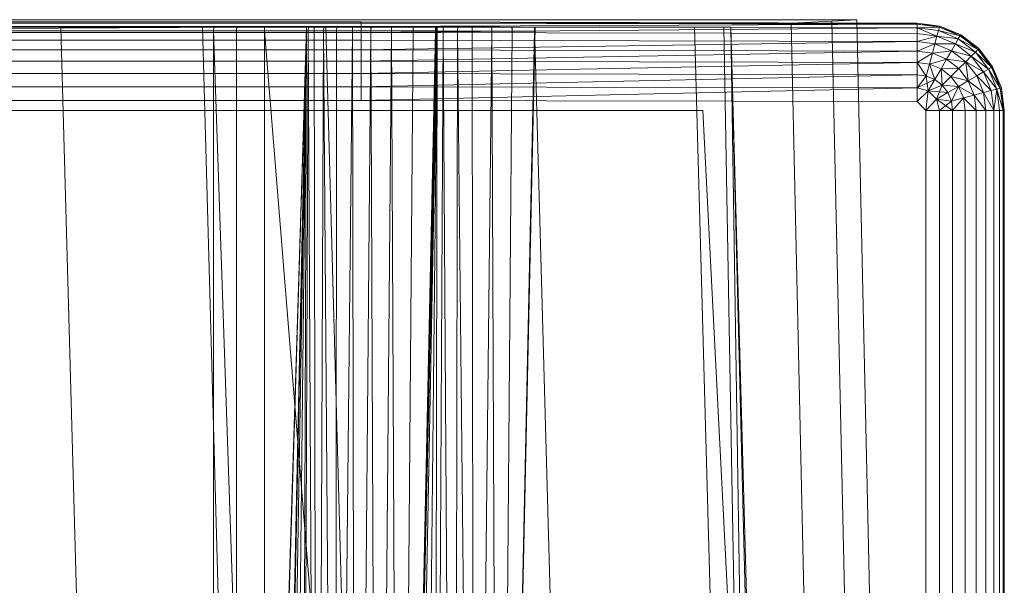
# Model space of a CAD drawing. Header units: metres. Extents: x 391.1 to 430.4, y 12.7 to 28.4.
# Tile 96 of 168: x 404.8153 to 404.9807, y 27.9658 to 28.0608. Entities that reach past the tile are written whole.
import ezdxf

# ---------------------------------------------------------------- set-up
doc = ezdxf.new("R2010")
doc.units = ezdxf.units.M
doc.layers.add('A-DETL-____-MBND', color=7, linetype='Continuous', lineweight=18)

# ---------------------------------------------------------------- blocks, each defined once
blk = doc.blocks.new('Family - Inodor PB-155417-02_PCI_P0')
at = {"layer": 'A-DETL-____-MBND', "color": 253, "true_color": 0xaaaaaa}
for p, q in [((0.01465, 0.72691), (0.38826, 0.72691)), ((0.01465, 0.72691), (0.38826, 0.72691)), ((0.03874, 0.72747), (0.36709, 0.72747)), ((0.36709, 0.72747), (0.03874, 0.72747)), ((0.36709, 0.72691), (0.03874, 0.72691)), ((0.03874, 0.72691), (0.36709, 0.72691)), ((0.10805, 0.72711), (0.29485, 0.72711)), ((0.10805, 0.72711), (0.29485, 0.72711)), ((0.10805, 0.72691), (0.29485, 0.72691)), ((0.10805, 0.72691), (0.29485, 0.72691)), ((0.10805, 0.72691), (0.29485, 0.72691)), ((0.10805, 0.72631), (0.29485, 0.72631)), ((0.10805, 0.72631), (0.29485, 0.72631)), ((0.10805, 0.72631), (0.29485, 0.72631)), ((0.29485, 0.72631), (0.10805, 0.72534)), ((0.10805, 0.72534), (0.29485, 0.72631)), ((0.29485, 0.72711), (0.29485, 0.72691)), ((0.29485, 0.72711), (0.38826, 0.72691)), ((0.29485, 0.72711), (0.29485, 0.72691)), ((0.29485, 0.72711), (0.38826, 0.72691)), ((0.29485, 0.72711), (0.29485, 0.72691)), ((0.29485, 0.72691), (0.29485, 0.72631)), ((0.29485, 0.72691), (0.38826, 0.72671)), ((0.29485, 0.72691), (0.29485, 0.72631)), ((0.38826, 0.72691), (0.29485, 0.72691)), ((0.29485, 0.72691), (0.38826, 0.72671)), ((0.29485, 0.72691), (0.29485, 0.72631)), ((0.29485, 0.72691), (0.38826, 0.72691)), ((0.29485, 0.72691), (0.38826, 0.72671)), ((0.38826, 0.72671), (0.29485, 0.72631)), ((0.29485, 0.72631), (0.38826, 0.72671)), ((0.29485, 0.72631), (0.29485, 0.72534)), ((0.29485, 0.72631), (0.38826, 0.72611)), ((0.29485, 0.72631), (0.29485, 0.72534)), ((0.29485, 0.72631), (0.38826, 0.72611)), ((0.29485, 0.72631), (0.29485, 0.72534)), ((0.29485, 0.72631), (0.38826, 0.72611)), ((0.36709, 0.72747), (0.37392, 0.72747)), ((0.37392, 0.72747), (0.36709, 0.72747)), ((0.37392, 0.72725), (0.36709, 0.72691)), ((0.36709, 0.72691), (0.37392, 0.72725)), ((0.3742, 0.40749), (0.36709, 0.72691)), ((0.3742, 0.40749), (0.36709, 0.72691)), ((0.37392, 0.72747), (0.37814, 0.72747)), ((0.37814, 0.72747), (0.37392, 0.72747)), ((0.37814, 0.72747), (0.37392, 0.72725)), ((0.37392, 0.72725), (0.37814, 0.72747)), ((0.38104, 0.40776), (0.37392, 0.72725)), ((0.38104, 0.40776), (0.37392, 0.72725)), ((0.38526, 0.40793), (0.37814, 0.72747)), ((0.38526, 0.40793), (0.37814, 0.72747)), ((0.38826, 0.72691), (0.39205, 0.72641)), ((0.38826, 0.72691), (0.39205, 0.72641)), ((0.38826, 0.72691), (0.38826, 0.72671)), ((0.38826, 0.72691), (0.39205, 0.72641)), ((0.38826, 0.72691), (0.38826, 0.72671)), ((0.38826, 0.72691), (0.39205, 0.72641)), ((0.38826, 0.72691), (0.38826, 0.72671)), ((0.38826, 0.72671), (0.38826, 0.72611)), ((0.38826, 0.72671), (0.392, 0.72621)), ((0.38826, 0.72671), (0.38826, 0.72611)), ((0.39205, 0.72641), (0.38826, 0.72671)), ((0.38826, 0.72671), (0.392, 0.72621)), ((0.38826, 0.72671), (0.38826, 0.72611)), ((0.38826, 0.72671), (0.39205, 0.72641)), ((0.38826, 0.72671), (0.392, 0.72621)), ((0.39205, 0.72641), (0.392, 0.72621)), ((0.39205, 0.72641), (0.392, 0.72621)), ((0.392, 0.72621), (0.39205, 0.72641)), ((0.39205, 0.72641), (0.39558, 0.72494)), ((0.39205, 0.72641), (0.39558, 0.72494)), ((0.39205, 0.72641), (0.39558, 0.72494)), ((0.39205, 0.72641), (0.39558, 0.72494)), ((0.10805, 0.72534), (0.29485, 0.72534)), ((0.10805, 0.72534), (0.29485, 0.72534)), ((0.10805, 0.72534), (0.29485, 0.72534)), ((0.12028, 0.7262), (0.28568, 0.7262)), ((0.1359, 0.7262), (0.27007, 0.7262)), ((0.26951, 0.7262), (0.13591, 0.7262)), ((0.13594, 0.72561), (0.27003, 0.72561)), ((0.13594, 0.72561), (0.27003, 0.72561)), ((0.27003, 0.72561), (0.13594, 0.72561)), ((0.13594, 0.72561), (0.27003, 0.72561)), ((0.21897, 0.7262), (0.24439, 0.7262)), ((0.24439, 0.7262), (0.25847, 0.21652)), ((0.24439, 0.7262), (0.26816, 0.7262)), ((0.26816, 0.7262), (0.28224, 0.21652)), ((0.26816, 0.7262), (0.28891, 0.7262)), ((0.28568, 0.7262), (0.26951, 0.2042)), ((0.26951, 0.7262), (0.27006, 0.7262)), ((0.26951, 0.2042), (0.28565, 0.7256)), ((0.26951, 0.2042), (0.28565, 0.7256)), ((0.27007, 0.7262), (0.27003, 0.72561)), ((0.27007, 0.7262), (0.27003, 0.72561)), ((0.27003, 0.72561), (0.27006, 0.7262)), ((0.27006, 0.7262), (0.27003, 0.72561)), ((0.27003, 0.72561), (0.27003, 0.44571)), ((0.27003, 0.72561), (0.27965, 0.44571)), ((0.27003, 0.72561), (0.27003, 0.44571)), ((0.28565, 0.7256), (0.27003, 0.72561)), ((0.27003, 0.72561), (0.28565, 0.7256)), ((0.27003, 0.72561), (0.27965, 0.44571)), ((0.27003, 0.72561), (0.27003, 0.44571)), ((0.27003, 0.72561), (0.27392, 0.72561)), ((0.27003, 0.72561), (0.27003, 0.44571)), ((0.27392, 0.72561), (0.27003, 0.72561)), ((0.27003, 0.21593), (0.28565, 0.7256)), ((0.27003, 0.21593), (0.28565, 0.7256)), ((0.27394, 0.7262), (0.27006, 0.7262)), ((0.28563, 0.7262), (0.27007, 0.7262)), ((0.27394, 0.7262), (0.27392, 0.72561)), ((0.27394, 0.7262), (0.27392, 0.72561)), ((0.27392, 0.72561), (0.27392, 0.44571)), ((0.27392, 0.72561), (0.27859, 0.72561)), ((0.27392, 0.72561), (0.27392, 0.44571)), ((0.27859, 0.72561), (0.27392, 0.72561)), ((0.27859, 0.7262), (0.27394, 0.7262)), ((0.27859, 0.7262), (0.27859, 0.72561)), ((0.27861, 0.7262), (0.27859, 0.72561)), ((0.27861, 0.7262), (0.27859, 0.7262)), ((0.27859, 0.72561), (0.27859, 0.7262)), ((0.27862, 0.7262), (0.27859, 0.72561)), ((0.27859, 0.72561), (0.27861, 0.7262)), ((0.27862, 0.7262), (0.27859, 0.72561)), ((0.27859, 0.72561), (0.27859, 0.44571)), ((0.27859, 0.72561), (0.30126, 0.44572)), ((0.27859, 0.72561), (0.27859, 0.44571)), ((0.3076, 0.72555), (0.27859, 0.72561)), ((0.27859, 0.72561), (0.3076, 0.72555)), ((0.27859, 0.72561), (0.30126, 0.44572)), ((0.27862, 0.7262), (0.27861, 0.7262)), ((0.30752, 0.7262), (0.27862, 0.7262)), ((0.28565, 0.7256), (0.27965, 0.44571)), ((0.27965, 0.44571), (0.28565, 0.7256)), ((0.28565, 0.7256), (0.27965, 0.44571)), ((0.27965, 0.44571), (0.28565, 0.7256)), ((0.28565, 0.7256), (0.27996, 0.44571)), ((0.27996, 0.44571), (0.28565, 0.7256)), ((0.28565, 0.7256), (0.28094, 0.44571)), ((0.28094, 0.44571), (0.28565, 0.7256)), ((0.28565, 0.7256), (0.28254, 0.44571)), ((0.28254, 0.44571), (0.28565, 0.7256)), ((0.28565, 0.7256), (0.28471, 0.44571)), ((0.28471, 0.44571), (0.28565, 0.7256)), ((0.28471, 0.44571), (0.28596, 0.7256)), ((0.28471, 0.44571), (0.28596, 0.7256)), ((0.28563, 0.7262), (0.28565, 0.7256)), ((0.28568, 0.7262), (0.28563, 0.7262)), ((0.28565, 0.7256), (0.28563, 0.7262)), ((0.28568, 0.7262), (0.28565, 0.7256)), ((0.28568, 0.7262), (0.28565, 0.7256)), ((0.28568, 0.7262), (0.28565, 0.7256)), ((0.28568, 0.7262), (0.28565, 0.7256)), ((0.28565, 0.7256), (0.28596, 0.7256)), ((0.28596, 0.7256), (0.28565, 0.7256)), ((0.28599, 0.7262), (0.28568, 0.7262)), ((0.28599, 0.7262), (0.28596, 0.7256)), ((0.28599, 0.7262), (0.28596, 0.7256)), ((0.28596, 0.7256), (0.28739, 0.44571)), ((0.28596, 0.7256), (0.28694, 0.7256)), ((0.28596, 0.7256), (0.28739, 0.44571)), ((0.28694, 0.7256), (0.28596, 0.7256)), ((0.28697, 0.7262), (0.28599, 0.7262)), ((0.28697, 0.7262), (0.28694, 0.7256)), ((0.28697, 0.7262), (0.28694, 0.7256)), ((0.28694, 0.7256), (0.28739, 0.44571)), ((0.28694, 0.7256), (0.28854, 0.7256)), ((0.28694, 0.7256), (0.28739, 0.44571)), ((0.28854, 0.7256), (0.28694, 0.7256)), ((0.28856, 0.7262), (0.28697, 0.7262)), ((0.28854, 0.7256), (0.28739, 0.44571)), ((0.28739, 0.44571), (0.28854, 0.7256)), ((0.28856, 0.7262), (0.28854, 0.7256)), ((0.28856, 0.7262), (0.28854, 0.7256)), ((0.28854, 0.7256), (0.29049, 0.44571)), ((0.28854, 0.7256), (0.29071, 0.7256)), ((0.28854, 0.7256), (0.29049, 0.44571)), ((0.29071, 0.7256), (0.28854, 0.7256)), ((0.29073, 0.7262), (0.28856, 0.7262)), ((0.28891, 0.7262), (0.30299, 0.21652)), ((0.28891, 0.7262), (0.32395, 0.7262)), ((0.29071, 0.7256), (0.29049, 0.44571)), ((0.29049, 0.44571), (0.29071, 0.7256)), ((0.29049, 0.44571), (0.29339, 0.7256)), ((0.29049, 0.44571), (0.29339, 0.7256)), ((0.29073, 0.7262), (0.29071, 0.7256)), ((0.29073, 0.7262), (0.29071, 0.7256)), ((0.29071, 0.7256), (0.29339, 0.7256)), ((0.29339, 0.7256), (0.29071, 0.7256)), ((0.2934, 0.7262), (0.29073, 0.7262)), ((0.2934, 0.7262), (0.29339, 0.7256)), ((0.2934, 0.7262), (0.29339, 0.7256)), ((0.29339, 0.7256), (0.2934, 0.7262)), ((0.2934, 0.7262), (0.29339, 0.7256)), ((0.29339, 0.7256), (0.29392, 0.44571)), ((0.29339, 0.7256), (0.29649, 0.7256)), ((0.29339, 0.7256), (0.29392, 0.44571)), ((0.29649, 0.7256), (0.29339, 0.7256)), ((0.29649, 0.7262), (0.2934, 0.7262)), ((0.29649, 0.7256), (0.29392, 0.44571)), ((0.29392, 0.44571), (0.29649, 0.7256)), ((0.38826, 0.72611), (0.29485, 0.72534)), ((0.29485, 0.72534), (0.38826, 0.72611)), ((0.29485, 0.72534), (0.29485, 0.72402)), ((0.29485, 0.72534), (0.38826, 0.72514)), ((0.29485, 0.72534), (0.29485, 0.72402)), ((0.29485, 0.72534), (0.38826, 0.72514)), ((0.29485, 0.72534), (0.29485, 0.72402)), ((0.29485, 0.72534), (0.38826, 0.72514)), ((0.29649, 0.7262), (0.29649, 0.7256)), ((0.29649, 0.7262), (0.29649, 0.7256)), ((0.29649, 0.7262), (0.29649, 0.7262)), ((0.29649, 0.7256), (0.29649, 0.7262)), ((0.2965, 0.7262), (0.29649, 0.7256)), ((0.2965, 0.7262), (0.29649, 0.7262)), ((0.29649, 0.7256), (0.29649, 0.7262)), ((0.2965, 0.7262), (0.29649, 0.7256)), ((0.29649, 0.7256), (0.29758, 0.44571)), ((0.29992, 0.7256), (0.29649, 0.7256)), ((0.29649, 0.7256), (0.29992, 0.7256)), ((0.29649, 0.7256), (0.29758, 0.44571)), ((0.29992, 0.7262), (0.2965, 0.7262)), ((0.29992, 0.7256), (0.29758, 0.44571)), ((0.29758, 0.44571), (0.29992, 0.7256)), ((0.29992, 0.7262), (0.29992, 0.7256)), ((0.29992, 0.7262), (0.29992, 0.7256)), ((0.29992, 0.7262), (0.29992, 0.7262)), ((0.29992, 0.7256), (0.29992, 0.7262)), ((0.29993, 0.7262), (0.29992, 0.7256)), ((0.29993, 0.7262), (0.29992, 0.7262)), ((0.29992, 0.7256), (0.29992, 0.7262)), ((0.29993, 0.7262), (0.29992, 0.7256)), ((0.29992, 0.7256), (0.30135, 0.44571)), ((0.29992, 0.7256), (0.30358, 0.7256)), ((0.29992, 0.7256), (0.30135, 0.44571)), ((0.30358, 0.7256), (0.29992, 0.7256)), ((0.30358, 0.7262), (0.29993, 0.7262)), ((0.3076, 0.72555), (0.30126, 0.44572)), ((0.30126, 0.44572), (0.3076, 0.72555)), ((0.30749, 0.7262), (0.30135, 0.44571)), ((0.30358, 0.7256), (0.30135, 0.44571)), ((0.30135, 0.44571), (0.30358, 0.7256)), ((0.30135, 0.44571), (0.30735, 0.7256)), ((0.30135, 0.44571), (0.30735, 0.7256)), ((0.3076, 0.72555), (0.30226, 0.44566)), ((0.30226, 0.44566), (0.3076, 0.72555)), ((0.30358, 0.7262), (0.30358, 0.7256)), ((0.30359, 0.7262), (0.30358, 0.7256)), ((0.30359, 0.7262), (0.30358, 0.7262)), ((0.30358, 0.7256), (0.30358, 0.7262)), ((0.30359, 0.7262), (0.30358, 0.7256)), ((0.30358, 0.7256), (0.30735, 0.7256)), ((0.30735, 0.7256), (0.30358, 0.7256)), ((0.30735, 0.7262), (0.30359, 0.7262)), ((0.3076, 0.72555), (0.30471, 0.44566)), ((0.30471, 0.44566), (0.3076, 0.72555)), ((0.3076, 0.72555), (0.30715, 0.44566)), ((0.30715, 0.44566), (0.3076, 0.72555)), ((0.30715, 0.44566), (0.3086, 0.72555)), ((0.30715, 0.44566), (0.3086, 0.72555)), ((0.30739, 0.7262), (0.30735, 0.7256)), ((0.30735, 0.7262), (0.30735, 0.7256)), ((0.30736, 0.7262), (0.30735, 0.7256)), ((0.30736, 0.7262), (0.30735, 0.7262)), ((0.30735, 0.7256), (0.30735, 0.7262)), ((0.30737, 0.7262), (0.30735, 0.7256)), ((0.30735, 0.7256), (0.30736, 0.7262)), ((0.30739, 0.7262), (0.30735, 0.7256)), ((0.30735, 0.7256), (0.30737, 0.7262)), ((0.30737, 0.7262), (0.30736, 0.7262)), ((0.30739, 0.7262), (0.30737, 0.7262)), ((0.30749, 0.7262), (0.30739, 0.7262)), ((0.30752, 0.7262), (0.3076, 0.72555)), ((0.30763, 0.7262), (0.30752, 0.7262)), ((0.3076, 0.72555), (0.30752, 0.7262)), ((0.30763, 0.7262), (0.3076, 0.72555)), ((0.30763, 0.7262), (0.3076, 0.72555)), ((0.3076, 0.72555), (0.3086, 0.72555)), ((0.3086, 0.72555), (0.3076, 0.72555)), ((0.30863, 0.7262), (0.30763, 0.7262)), ((0.30863, 0.7262), (0.3086, 0.72555)), ((0.30863, 0.7262), (0.3086, 0.72555)), ((0.3086, 0.72555), (0.31043, 0.44566)), ((0.3086, 0.72555), (0.31105, 0.72555)), ((0.3086, 0.72555), (0.31043, 0.44566)), ((0.31105, 0.72555), (0.3086, 0.72555)), ((0.31107, 0.7262), (0.30863, 0.7262)), ((0.31105, 0.72555), (0.31043, 0.44566)), ((0.31043, 0.44566), (0.31105, 0.72555)), ((0.31107, 0.7262), (0.31105, 0.72555)), ((0.31107, 0.7262), (0.31105, 0.72555)), ((0.31105, 0.72555), (0.31384, 0.44566)), ((0.31105, 0.72555), (0.31349, 0.72555)), ((0.31105, 0.72555), (0.31384, 0.44566)), ((0.31349, 0.72555), (0.31105, 0.72555)), ((0.3135, 0.7262), (0.31107, 0.7262)), ((0.3135, 0.7262), (0.31349, 0.72555)), ((0.3135, 0.7262), (0.31349, 0.72555)), ((0.31349, 0.72555), (0.31384, 0.44566)), ((0.31349, 0.72555), (0.31677, 0.72555)), ((0.31349, 0.72555), (0.31384, 0.44566)), ((0.31677, 0.72555), (0.31349, 0.72555)), ((0.31677, 0.7262), (0.3135, 0.7262)), ((0.31677, 0.72555), (0.31384, 0.44566)), ((0.31384, 0.44566), (0.31677, 0.72555)), ((0.31677, 0.7262), (0.31677, 0.72555)), ((0.31677, 0.7262), (0.31677, 0.72555)), ((0.31677, 0.7262), (0.31677, 0.7262)), ((0.31677, 0.72555), (0.31677, 0.7262)), ((0.32018, 0.7262), (0.31677, 0.7262)), ((0.31677, 0.7262), (0.31677, 0.72555)), ((0.31677, 0.72555), (0.31794, 0.44566)), ((0.32019, 0.72555), (0.31677, 0.72555)), ((0.31677, 0.72555), (0.32019, 0.72555)), ((0.31677, 0.72555), (0.31794, 0.44566)), ((0.32408, 0.7262), (0.31794, 0.44566)), ((0.32019, 0.72555), (0.31794, 0.44566)), ((0.31794, 0.44566), (0.32019, 0.72555)), ((0.31794, 0.44566), (0.32395, 0.72555)), ((0.31794, 0.44566), (0.32395, 0.72555)), ((0.32018, 0.7262), (0.32019, 0.72555)), ((0.32019, 0.7262), (0.32018, 0.7262)), ((0.32019, 0.72555), (0.32018, 0.7262)), ((0.32019, 0.7262), (0.32019, 0.72555)), ((0.3202, 0.7262), (0.32019, 0.72555)), ((0.3202, 0.7262), (0.32019, 0.7262)), ((0.32019, 0.72555), (0.32019, 0.7262)), ((0.3202, 0.7262), (0.32019, 0.72555)), ((0.32019, 0.72555), (0.32395, 0.72555)), ((0.32395, 0.72555), (0.32019, 0.72555)), ((0.32394, 0.7262), (0.3202, 0.7262)), ((0.32394, 0.7262), (0.32395, 0.72555)), ((0.32395, 0.7262), (0.32394, 0.7262)), ((0.32395, 0.72555), (0.32394, 0.7262)), ((0.32395, 0.7262), (0.33803, 0.21652)), ((0.32395, 0.7262), (0.35083, 0.7262)), ((0.32397, 0.7262), (0.32395, 0.72555)), ((0.32395, 0.7262), (0.32395, 0.72555)), ((0.32396, 0.7262), (0.32395, 0.72555)), ((0.32396, 0.7262), (0.32395, 0.7262)), ((0.32395, 0.72555), (0.32395, 0.7262)), ((0.32397, 0.7262), (0.32395, 0.72555)), ((0.32395, 0.72555), (0.32396, 0.7262)), ((0.32397, 0.7262), (0.32396, 0.7262)), ((0.32408, 0.7262), (0.32397, 0.7262)), ((0.35083, 0.7262), (0.36491, 0.21652)), ((0.35083, 0.7262), (0.35578, 0.7262)), ((0.35578, 0.7262), (0.36491, 0.21652)), ((0.35578, 0.7262), (0.35697, 0.7262)), ((0.35697, 0.7262), (0.36491, 0.21652)), ((0.35697, 0.7262), (0.36986, 0.21652)), ((0.35697, 0.7262), (0.37104, 0.21652)), ((0.392, 0.72621), (0.38826, 0.72611)), ((0.38826, 0.72611), (0.392, 0.72621)), ((0.38826, 0.72611), (0.38826, 0.72514)), ((0.38826, 0.72611), (0.39184, 0.72564)), ((0.38826, 0.72611), (0.38826, 0.72514)), ((0.38826, 0.72611), (0.39159, 0.7247)), ((0.38826, 0.72611), (0.38826, 0.72514)), ((0.38826, 0.72611), (0.39184, 0.72564)), ((0.38826, 0.72611), (0.39159, 0.7247)), ((0.38826, 0.72611), (0.39184, 0.72564)), ((0.38826, 0.72514), (0.38826, 0.72382)), ((0.39159, 0.7247), (0.38826, 0.72514)), ((0.38826, 0.72514), (0.38826, 0.72382)), ((0.39159, 0.7247), (0.38826, 0.72514)), ((0.38826, 0.72514), (0.39159, 0.7247)), ((0.38826, 0.72514), (0.38826, 0.72382)), ((0.39159, 0.7247), (0.38826, 0.72382)), ((0.38826, 0.72382), (0.39159, 0.7247)), ((0.39159, 0.7247), (0.39125, 0.72342)), ((0.39159, 0.7247), (0.39125, 0.72342)), ((0.39125, 0.72342), (0.39159, 0.7247)), ((0.39184, 0.72564), (0.39159, 0.7247)), ((0.39184, 0.72564), (0.39159, 0.7247)), ((0.39159, 0.7247), (0.39184, 0.72564)), ((0.39159, 0.7247), (0.3947, 0.72341)), ((0.39159, 0.7247), (0.3947, 0.72341)), ((0.39159, 0.7247), (0.39518, 0.72425)), ((0.39159, 0.7247), (0.39518, 0.72425)), ((0.39159, 0.7247), (0.3947, 0.72341)), ((0.392, 0.72621), (0.39184, 0.72564)), ((0.392, 0.72621), (0.39184, 0.72564)), ((0.39184, 0.72564), (0.392, 0.72621)), ((0.39184, 0.72564), (0.39518, 0.72425)), ((0.39184, 0.72564), (0.39518, 0.72425)), ((0.39184, 0.72564), (0.39548, 0.72477)), ((0.39184, 0.72564), (0.39548, 0.72477)), ((0.39184, 0.72564), (0.39518, 0.72425)), ((0.392, 0.72621), (0.39548, 0.72477)), ((0.392, 0.72621), (0.39548, 0.72477)), ((0.392, 0.72621), (0.39558, 0.72494)), ((0.392, 0.72621), (0.39558, 0.72494)), ((0.392, 0.72621), (0.39548, 0.72477)), ((0.39548, 0.72477), (0.39518, 0.72425)), ((0.39548, 0.72477), (0.39518, 0.72425)), ((0.39518, 0.72425), (0.39548, 0.72477)), ((0.39558, 0.72494), (0.39548, 0.72477)), ((0.39558, 0.72494), (0.39548, 0.72477)), ((0.39548, 0.72477), (0.39558, 0.72494)), ((0.39548, 0.72477), (0.39847, 0.72247)), ((0.39548, 0.72477), (0.39847, 0.72247)), ((0.39548, 0.72477), (0.39862, 0.72262)), ((0.39548, 0.72477), (0.39862, 0.72262)), ((0.39548, 0.72477), (0.39847, 0.72247)), ((0.39558, 0.72494), (0.39862, 0.72262)), ((0.39558, 0.72494), (0.39862, 0.72262)), ((0.39558, 0.72494), (0.39862, 0.72262)), ((0.39558, 0.72494), (0.39862, 0.72262)), ((0.10805, 0.72402), (0.29485, 0.72402)), ((0.10805, 0.72402), (0.29485, 0.72402)), ((0.10805, 0.72402), (0.29485, 0.72402)), ((0.29485, 0.72402), (0.38826, 0.72382)), ((0.29485, 0.72402), (0.29485, 0.72239)), ((0.29485, 0.72402), (0.38826, 0.72382)), ((0.29485, 0.72402), (0.38826, 0.72382)), ((0.29485, 0.72402), (0.29485, 0.72239)), ((0.38826, 0.72382), (0.29485, 0.72239)), ((0.29485, 0.72239), (0.38826, 0.72382)), ((0.38826, 0.72382), (0.38826, 0.72219)), ((0.38826, 0.72382), (0.39125, 0.72342)), ((0.38826, 0.72382), (0.38826, 0.72219)), ((0.38826, 0.72382), (0.39125, 0.72342)), ((0.38826, 0.72382), (0.38826, 0.72219)), ((0.38826, 0.72382), (0.39125, 0.72342)), ((0.39125, 0.72342), (0.38826, 0.72219)), ((0.38826, 0.72219), (0.39125, 0.72342)), ((0.39125, 0.72342), (0.39083, 0.72185)), ((0.39125, 0.72342), (0.39083, 0.72185)), ((0.39083, 0.72185), (0.39125, 0.72342)), ((0.39125, 0.72342), (0.39404, 0.72227)), ((0.39125, 0.72342), (0.39404, 0.72227)), ((0.39125, 0.72342), (0.3947, 0.72341)), ((0.39125, 0.72342), (0.3947, 0.72341)), ((0.39125, 0.72342), (0.39404, 0.72227)), ((0.3947, 0.72341), (0.39404, 0.72227)), ((0.3947, 0.72341), (0.39404, 0.72227)), ((0.39404, 0.72227), (0.3947, 0.72341)), ((0.39518, 0.72425), (0.3947, 0.72341)), ((0.39518, 0.72425), (0.3947, 0.72341)), ((0.3947, 0.72341), (0.39518, 0.72425)), ((0.3947, 0.72341), (0.39736, 0.72136)), ((0.3947, 0.72341), (0.39736, 0.72136)), ((0.3947, 0.72341), (0.39805, 0.72205)), ((0.3947, 0.72341), (0.39805, 0.72205)), ((0.3947, 0.72341), (0.39736, 0.72136)), ((0.39518, 0.72425), (0.39805, 0.72205)), ((0.39518, 0.72425), (0.39805, 0.72205)), ((0.39518, 0.72425), (0.39847, 0.72247)), ((0.39518, 0.72425), (0.39847, 0.72247)), ((0.39518, 0.72425), (0.39805, 0.72205)), ((0.10805, 0.72239), (0.29485, 0.72239)), ((0.10805, 0.72239), (0.29485, 0.72239)), ((0.10805, 0.72239), (0.29485, 0.72239)), ((0.29485, 0.72239), (0.38826, 0.72219)), ((0.29485, 0.72239), (0.29485, 0.72051)), ((0.29485, 0.72239), (0.38826, 0.72219)), ((0.29485, 0.72239), (0.29485, 0.72051)), ((0.29485, 0.72239), (0.38826, 0.72219)), ((0.38826, 0.72219), (0.29485, 0.72051)), ((0.29485, 0.72051), (0.38826, 0.72219)), ((0.38826, 0.72219), (0.38826, 0.72031)), ((0.38826, 0.72219), (0.39083, 0.72185)), ((0.38826, 0.72219), (0.38826, 0.72031)), ((0.38826, 0.72219), (0.39083, 0.72185)), ((0.38826, 0.72219), (0.38826, 0.72031)), ((0.38826, 0.72219), (0.39083, 0.72185)), ((0.39083, 0.72185), (0.38826, 0.72031)), ((0.38826, 0.72031), (0.39083, 0.72185)), ((0.39083, 0.72185), (0.39034, 0.72003)), ((0.39083, 0.72185), (0.39034, 0.72003)), ((0.39034, 0.72003), (0.39083, 0.72185)), ((0.39083, 0.72185), (0.39404, 0.72227)), ((0.39083, 0.72185), (0.39404, 0.72227)), ((0.39083, 0.72185), (0.39322, 0.72086)), ((0.39083, 0.72185), (0.39322, 0.72086)), ((0.39083, 0.72185), (0.39322, 0.72086)), ((0.39404, 0.72227), (0.39322, 0.72086)), ((0.39404, 0.72227), (0.39322, 0.72086)), ((0.39322, 0.72086), (0.39404, 0.72227)), ((0.39404, 0.72227), (0.39643, 0.72043)), ((0.39404, 0.72227), (0.39643, 0.72043)), ((0.39404, 0.72227), (0.39736, 0.72136)), ((0.39404, 0.72227), (0.39736, 0.72136)), ((0.39404, 0.72227), (0.39643, 0.72043)), ((0.39736, 0.72136), (0.39643, 0.72043)), ((0.39736, 0.72136), (0.39643, 0.72043)), ((0.39643, 0.72043), (0.39736, 0.72136)), ((0.39805, 0.72205), (0.39736, 0.72136)), ((0.39805, 0.72205), (0.39736, 0.72136)), ((0.39736, 0.72136), (0.39805, 0.72205)), ((0.39736, 0.72136), (0.39941, 0.7187)), ((0.39736, 0.72136), (0.39941, 0.7187)), ((0.39736, 0.72136), (0.40025, 0.71918)), ((0.39736, 0.72136), (0.40025, 0.71918)), ((0.39736, 0.72136), (0.39941, 0.7187)), ((0.39847, 0.72247), (0.39805, 0.72205)), ((0.39847, 0.72247), (0.39805, 0.72205)), ((0.39805, 0.72205), (0.39847, 0.72247)), ((0.39805, 0.72205), (0.40025, 0.71918)), ((0.39805, 0.72205), (0.40025, 0.71918)), ((0.39805, 0.72205), (0.40077, 0.71948)), ((0.39805, 0.72205), (0.40077, 0.71948)), ((0.39805, 0.72205), (0.40025, 0.71918)), ((0.39862, 0.72262), (0.39847, 0.72247)), ((0.39862, 0.72262), (0.39847, 0.72247)), ((0.39847, 0.72247), (0.39862, 0.72262)), ((0.39847, 0.72247), (0.40077, 0.71948)), ((0.39847, 0.72247), (0.40077, 0.71948)), ((0.39847, 0.72247), (0.40077, 0.71948)), ((0.39862, 0.72262), (0.40094, 0.71958)), ((0.39862, 0.72262), (0.40094, 0.71958)), ((0.39862, 0.72262), (0.40094, 0.71958)), ((0.39862, 0.72262), (0.40077, 0.71948)), ((0.39862, 0.72262), (0.40094, 0.71958)), ((0.39862, 0.72262), (0.40077, 0.71948)), ((0.10805, 0.72051), (0.29485, 0.72051)), ((0.10805, 0.72051), (0.29485, 0.72051)), ((0.10805, 0.72051), (0.29485, 0.72051)), ((0.29485, 0.72051), (0.38826, 0.72031)), ((0.29485, 0.72051), (0.29485, 0.71843)), ((0.29485, 0.72051), (0.38826, 0.72031)), ((0.29485, 0.72051), (0.29485, 0.71843)), ((0.29485, 0.72051), (0.38826, 0.72031)), ((0.38826, 0.72031), (0.29485, 0.71843)), ((0.29485, 0.71843), (0.38826, 0.72031)), ((0.38826, 0.72031), (0.38826, 0.71823)), ((0.38826, 0.72031), (0.39034, 0.72003)), ((0.38826, 0.72031), (0.38826, 0.71823)), ((0.38826, 0.72031), (0.3898, 0.71802)), ((0.38826, 0.72031), (0.38826, 0.71823)), ((0.38826, 0.72031), (0.39034, 0.72003)), ((0.38826, 0.72031), (0.3898, 0.71802)), ((0.38826, 0.72031), (0.39034, 0.72003)), ((0.39034, 0.72003), (0.3898, 0.71802)), ((0.39034, 0.72003), (0.3898, 0.71802)), ((0.3898, 0.71802), (0.39034, 0.72003)), ((0.39034, 0.72003), (0.39322, 0.72086)), ((0.39034, 0.72003), (0.39322, 0.72086)), ((0.39034, 0.72003), (0.39228, 0.71923)), ((0.39034, 0.72003), (0.39124, 0.71743)), ((0.39034, 0.72003), (0.39228, 0.71923)), ((0.39034, 0.72003), (0.39124, 0.71743)), ((0.39034, 0.72003), (0.39228, 0.71923)), ((0.39322, 0.72086), (0.39228, 0.71923)), ((0.39322, 0.72086), (0.39228, 0.71923)), ((0.39228, 0.71923), (0.39322, 0.72086)), ((0.39322, 0.72086), (0.39528, 0.71928)), ((0.39322, 0.72086), (0.39528, 0.71928)), ((0.39322, 0.72086), (0.39643, 0.72043)), ((0.39322, 0.72086), (0.39643, 0.72043)), ((0.39322, 0.72086), (0.39528, 0.71928)), ((0.39643, 0.72043), (0.39528, 0.71928)), ((0.39643, 0.72043), (0.39528, 0.71928)), ((0.39528, 0.71928), (0.39643, 0.72043)), ((0.39643, 0.72043), (0.39827, 0.71804)), ((0.39643, 0.72043), (0.39686, 0.71722)), ((0.39643, 0.72043), (0.39827, 0.71804)), ((0.39643, 0.72043), (0.39686, 0.71722)), ((0.39643, 0.72043), (0.39941, 0.7187)), ((0.39643, 0.72043), (0.39941, 0.7187)), ((0.39643, 0.72043), (0.39827, 0.71804)), ((0.10805, 0.71843), (0.29485, 0.71843)), ((0.10805, 0.71843), (0.29485, 0.71843)), ((0.10805, 0.71843), (0.29485, 0.71843)), ((0.29485, 0.71843), (0.38826, 0.71823)), ((0.29485, 0.71843), (0.29485, 0.71621)), ((0.29485, 0.71843), (0.38826, 0.71823)), ((0.29485, 0.71843), (0.29485, 0.71621)), ((0.29485, 0.71843), (0.38826, 0.71823)), ((0.38826, 0.71823), (0.29485, 0.71621)), ((0.29485, 0.71621), (0.38826, 0.71823)), ((0.38826, 0.71823), (0.38826, 0.71601)), ((0.3898, 0.71802), (0.38826, 0.71823)), ((0.38826, 0.71823), (0.38826, 0.71601)), ((0.3898, 0.71802), (0.38826, 0.71823)), ((0.38826, 0.71823), (0.3898, 0.71802)), ((0.38826, 0.71823), (0.38826, 0.71601)), ((0.39228, 0.71923), (0.39124, 0.71743)), ((0.39228, 0.71923), (0.39124, 0.71743)), ((0.39124, 0.71743), (0.39228, 0.71923)), ((0.39228, 0.71923), (0.39528, 0.71928)), ((0.39228, 0.71923), (0.39528, 0.71928)), ((0.39228, 0.71923), (0.39395, 0.71795)), ((0.39228, 0.71923), (0.39248, 0.71648)), ((0.39228, 0.71923), (0.39395, 0.71795)), ((0.39228, 0.71923), (0.39248, 0.71648)), ((0.39228, 0.71923), (0.39395, 0.71795)), ((0.39528, 0.71928), (0.39395, 0.71795)), ((0.39528, 0.71928), (0.39395, 0.71795)), ((0.39395, 0.71795), (0.39528, 0.71928)), ((0.39528, 0.71928), (0.39686, 0.71722)), ((0.39528, 0.71928), (0.39686, 0.71722)), ((0.39528, 0.71928), (0.39686, 0.71722)), ((0.39827, 0.71804), (0.39686, 0.71722)), ((0.39827, 0.71804), (0.39686, 0.71722)), ((0.39686, 0.71722), (0.39827, 0.71804)), ((0.39941, 0.7187), (0.39827, 0.71804)), ((0.39941, 0.7187), (0.39827, 0.71804)), ((0.39827, 0.71804), (0.39941, 0.7187)), ((0.39827, 0.71804), (0.39942, 0.71525)), ((0.39827, 0.71804), (0.39942, 0.71525)), ((0.39827, 0.71804), (0.4007, 0.71559)), ((0.39827, 0.71804), (0.4007, 0.71559)), ((0.39827, 0.71804), (0.39942, 0.71525)), ((0.40025, 0.71918), (0.39941, 0.7187)), ((0.40025, 0.71918), (0.39941, 0.7187)), ((0.39941, 0.7187), (0.40025, 0.71918)), ((0.39941, 0.7187), (0.4007, 0.71559)), ((0.39941, 0.7187), (0.4007, 0.71559)), ((0.39941, 0.7187), (0.40164, 0.71584)), ((0.39941, 0.7187), (0.40164, 0.71584)), ((0.39941, 0.7187), (0.4007, 0.71559)), ((0.40077, 0.71948), (0.40025, 0.71918)), ((0.40077, 0.71948), (0.40025, 0.71918)), ((0.40025, 0.71918), (0.40077, 0.71948)), ((0.40025, 0.71918), (0.40164, 0.71584)), ((0.40025, 0.71918), (0.40164, 0.71584)), ((0.40025, 0.71918), (0.40221, 0.716)), ((0.40025, 0.71918), (0.40221, 0.716)), ((0.40025, 0.71918), (0.40164, 0.71584)), ((0.40094, 0.71958), (0.40077, 0.71948)), ((0.40094, 0.71958), (0.40077, 0.71948)), ((0.40077, 0.71948), (0.40094, 0.71958)), ((0.40077, 0.71948), (0.40221, 0.716)), ((0.40077, 0.71948), (0.40221, 0.716)), ((0.40077, 0.71948), (0.40221, 0.716)), ((0.40094, 0.71958), (0.40241, 0.71605)), ((0.40094, 0.71958), (0.40241, 0.71605)), ((0.40094, 0.71958), (0.40241, 0.71605)), ((0.40094, 0.71958), (0.40221, 0.716)), ((0.40094, 0.71958), (0.40241, 0.71605)), ((0.40094, 0.71958), (0.40221, 0.716)), ((0.3898, 0.71802), (0.38826, 0.71601)), ((0.3898, 0.71802), (0.38826, 0.71601)), ((0.38826, 0.71601), (0.3898, 0.71802)), ((0.38826, 0.71601), (0.39124, 0.71743)), ((0.38826, 0.71601), (0.39124, 0.71743)), ((0.3898, 0.71802), (0.39013, 0.71551)), ((0.3898, 0.71802), (0.39124, 0.71743)), ((0.3898, 0.71802), (0.39124, 0.71743)), ((0.3898, 0.71802), (0.39124, 0.71743)), ((0.39124, 0.71743), (0.39013, 0.71551)), ((0.39124, 0.71743), (0.39013, 0.71551)), ((0.39013, 0.71551), (0.39124, 0.71743)), ((0.39248, 0.71648), (0.39013, 0.71551)), ((0.39013, 0.71551), (0.39248, 0.71648)), ((0.39013, 0.71551), (0.39248, 0.71648)), ((0.39124, 0.71743), (0.39248, 0.71648)), ((0.39124, 0.71743), (0.39248, 0.71648)), ((0.39124, 0.71743), (0.39248, 0.71648)), ((0.39248, 0.71648), (0.39151, 0.71413)), ((0.39395, 0.71795), (0.39248, 0.71648)), ((0.39395, 0.71795), (0.39248, 0.71648)), ((0.39248, 0.71648), (0.39395, 0.71795)), ((0.39248, 0.71648), (0.39343, 0.71524)), ((0.39248, 0.71648), (0.39343, 0.71524)), ((0.39248, 0.71648), (0.39523, 0.71628)), ((0.39248, 0.71648), (0.39343, 0.71524)), ((0.39248, 0.71648), (0.39523, 0.71628)), ((0.39395, 0.71795), (0.39523, 0.71628)), ((0.39395, 0.71795), (0.39523, 0.71628)), ((0.39395, 0.71795), (0.39686, 0.71722)), ((0.39395, 0.71795), (0.39523, 0.71628)), ((0.39395, 0.71795), (0.39686, 0.71722)), ((0.39686, 0.71722), (0.39523, 0.71628)), ((0.39686, 0.71722), (0.39523, 0.71628)), ((0.39523, 0.71628), (0.39686, 0.71722)), ((0.39686, 0.71722), (0.39785, 0.71483)), ((0.39686, 0.71722), (0.39785, 0.71483)), ((0.39686, 0.71722), (0.39942, 0.71525)), ((0.39686, 0.71722), (0.39785, 0.71483)), ((0.39686, 0.71722), (0.39942, 0.71525)), ((0.10805, 0.71621), (0.29485, 0.71621)), ((0.10805, 0.71621), (0.29485, 0.71621)), ((0.10805, 0.71621), (0.29485, 0.71621)), ((0.29485, 0.71621), (0.38826, 0.71601)), ((0.29485, 0.71621), (0.29485, 0.71393)), ((0.29485, 0.71621), (0.38826, 0.71601)), ((0.29485, 0.71621), (0.29485, 0.71393)), ((0.29485, 0.71621), (0.38826, 0.71601)), ((0.38826, 0.71601), (0.29485, 0.71393)), ((0.29485, 0.71393), (0.38826, 0.71601)), ((0.38826, 0.71601), (0.38826, 0.71373)), ((0.38826, 0.71601), (0.39013, 0.71551)), ((0.38826, 0.71601), (0.38826, 0.71373)), ((0.38826, 0.71373), (0.38826, 0.71601)), ((0.38826, 0.71601), (0.39013, 0.71551)), ((0.38826, 0.71601), (0.39013, 0.71551)), ((0.39013, 0.71551), (0.38826, 0.71373)), ((0.38826, 0.71373), (0.39013, 0.71551)), ((0.38826, 0.71373), (0.39013, 0.71551)), ((0.39013, 0.71551), (0.38973, 0.71226)), ((0.38973, 0.71226), (0.39013, 0.71551)), ((0.39013, 0.71551), (0.39151, 0.71413)), ((0.39013, 0.71551), (0.39151, 0.71413)), ((0.39013, 0.71551), (0.39343, 0.71524)), ((0.39013, 0.71551), (0.39151, 0.71413)), ((0.39013, 0.71551), (0.39343, 0.71524)), ((0.39343, 0.71524), (0.39151, 0.71413)), ((0.39343, 0.71524), (0.39151, 0.71413)), ((0.39151, 0.71413), (0.39343, 0.71524)), ((0.39523, 0.71628), (0.39343, 0.71524)), ((0.39523, 0.71628), (0.39343, 0.71524)), ((0.39343, 0.71524), (0.39523, 0.71628)), ((0.39343, 0.71524), (0.39402, 0.7138)), ((0.39343, 0.71524), (0.39402, 0.7138)), ((0.39343, 0.71524), (0.39402, 0.7138)), ((0.39523, 0.71628), (0.39402, 0.7138)), ((0.39402, 0.7138), (0.39523, 0.71628)), ((0.39523, 0.71628), (0.39603, 0.71434)), ((0.39523, 0.71628), (0.39603, 0.71434)), ((0.39523, 0.71628), (0.39785, 0.71483)), ((0.39523, 0.71628), (0.39603, 0.71434)), ((0.39523, 0.71628), (0.39785, 0.71483)), ((0.39785, 0.71483), (0.39603, 0.71434)), ((0.39785, 0.71483), (0.39603, 0.71434)), ((0.39603, 0.71434), (0.39785, 0.71483)), ((0.39942, 0.71525), (0.39785, 0.71483)), ((0.39942, 0.71525), (0.39785, 0.71483)), ((0.39785, 0.71483), (0.39942, 0.71525)), ((0.39785, 0.71483), (0.39819, 0.71226)), ((0.39785, 0.71483), (0.39819, 0.71226)), ((0.39785, 0.71483), (0.39982, 0.71226)), ((0.39785, 0.71483), (0.39819, 0.71226)), ((0.39785, 0.71483), (0.39982, 0.71226)), ((0.4007, 0.71559), (0.39942, 0.71525)), ((0.4007, 0.71559), (0.39942, 0.71525)), ((0.39942, 0.71525), (0.4007, 0.71559)), ((0.39942, 0.71525), (0.39982, 0.71226)), ((0.39942, 0.71525), (0.39982, 0.71226)), ((0.39942, 0.71525), (0.40114, 0.71226)), ((0.39942, 0.71525), (0.39982, 0.71226)), ((0.39942, 0.71525), (0.40114, 0.71226)), ((0.40164, 0.71584), (0.4007, 0.71559)), ((0.40164, 0.71584), (0.4007, 0.71559)), ((0.4007, 0.71559), (0.40164, 0.71584)), ((0.4007, 0.71559), (0.40114, 0.71226)), ((0.4007, 0.71559), (0.40114, 0.71226)), ((0.4007, 0.71559), (0.40114, 0.71226)), ((0.40164, 0.71584), (0.40114, 0.71226)), ((0.40114, 0.71226), (0.40164, 0.71584)), ((0.40221, 0.716), (0.40164, 0.71584)), ((0.40221, 0.716), (0.40164, 0.71584)), ((0.40164, 0.71584), (0.40221, 0.716)), ((0.40164, 0.71584), (0.40211, 0.71226)), ((0.40164, 0.71584), (0.40211, 0.71226)), ((0.40164, 0.71584), (0.40271, 0.71226)), ((0.40164, 0.71584), (0.40211, 0.71226)), ((0.40164, 0.71584), (0.40271, 0.71226)), ((0.40241, 0.71605), (0.40221, 0.716)), ((0.40241, 0.71605), (0.40221, 0.716)), ((0.40221, 0.716), (0.40241, 0.71605)), ((0.40221, 0.716), (0.40271, 0.71226)), ((0.40221, 0.716), (0.40271, 0.71226)), ((0.40221, 0.716), (0.40291, 0.71226)), ((0.40221, 0.716), (0.40291, 0.71226)), ((0.40221, 0.716), (0.40271, 0.71226)), ((0.40241, 0.71605), (0.40291, 0.71226)), ((0.40241, 0.71605), (0.40291, 0.71226)), ((0.40241, 0.71605), (0.40291, 0.71226)), ((0.40241, 0.71605), (0.40291, 0.71226)), ((0.10805, 0.71393), (0.29485, 0.71393)), ((0.10805, 0.71393), (0.29485, 0.71393)), ((0.10805, 0.71393), (0.29485, 0.71393)), ((0.29485, 0.71393), (0.38826, 0.71373)), ((0.29485, 0.71393), (0.38826, 0.71373)), ((0.29485, 0.71393), (0.38826, 0.71373)), ((0.38826, 0.71373), (0.38973, 0.71226)), ((0.38826, 0.71373), (0.38973, 0.71226)), ((0.38826, 0.71373), (0.38973, 0.71226)), ((0.39151, 0.71413), (0.38973, 0.71226)), ((0.38973, 0.71226), (0.39151, 0.71413)), ((0.38973, 0.71226), (0.39151, 0.71413)), ((0.39151, 0.71413), (0.39201, 0.71226)), ((0.39151, 0.71413), (0.39402, 0.7138)), ((0.39151, 0.71413), (0.39201, 0.71226)), ((0.39151, 0.71413), (0.39402, 0.7138)), ((0.39151, 0.71413), (0.39423, 0.71226)), ((0.39151, 0.71413), (0.39201, 0.71226)), ((0.39151, 0.71413), (0.39402, 0.7138)), ((0.39151, 0.71413), (0.39423, 0.71226)), ((0.39402, 0.7138), (0.39201, 0.71226)), ((0.39402, 0.7138), (0.39603, 0.71434)), ((0.39402, 0.7138), (0.39603, 0.71434)), ((0.39402, 0.7138), (0.39603, 0.71434)), ((0.39402, 0.7138), (0.39423, 0.71226)), ((0.39402, 0.7138), (0.39423, 0.71226)), ((0.39402, 0.7138), (0.39423, 0.71226)), ((0.39603, 0.71434), (0.39423, 0.71226)), ((0.39423, 0.71226), (0.39603, 0.71434)), ((0.39603, 0.71434), (0.39631, 0.71226)), ((0.39603, 0.71434), (0.39631, 0.71226)), ((0.39603, 0.71434), (0.39819, 0.71226)), ((0.39603, 0.71434), (0.39631, 0.71226)), ((0.39603, 0.71434), (0.39819, 0.71226)), ((0.35226, 0.71226), (0.04887, 0.71226)), ((0.35226, 0.71226), (0.04887, 0.71226)), ((0.3592, 0.57586), (0.35226, 0.71226)), ((0.35226, 0.71226), (0.36063, 0.54781)), ((0.38973, 0.71226), (0.38973, 0.57723)), ((0.38973, 0.71226), (0.39201, 0.71226)), ((0.38973, 0.71226), (0.38973, 0.57723)), ((0.38973, 0.71226), (0.39201, 0.71226)), ((0.38973, 0.71226), (0.38973, 0.57723)), ((0.38973, 0.71226), (0.39201, 0.71226)), ((0.39201, 0.71226), (0.39201, 0.57723)), ((0.39201, 0.71226), (0.39423, 0.71226)), ((0.39201, 0.71226), (0.39201, 0.57723)), ((0.39423, 0.71226), (0.39201, 0.71226)), ((0.39201, 0.71226), (0.39423, 0.71226)), ((0.39201, 0.71226), (0.39201, 0.57723)), ((0.39423, 0.71226), (0.39423, 0.57723)), ((0.39423, 0.71226), (0.39631, 0.71226)), ((0.39423, 0.71226), (0.39423, 0.57723)), ((0.39423, 0.71226), (0.39631, 0.71226)), ((0.39423, 0.71226), (0.39423, 0.57723)), ((0.39423, 0.71226), (0.39631, 0.71226)), ((0.39631, 0.71226), (0.39631, 0.57723)), ((0.39819, 0.71226), (0.39631, 0.71226)), ((0.39631, 0.71226), (0.39631, 0.57723)), ((0.39819, 0.71226), (0.39631, 0.71226)), ((0.39631, 0.71226), (0.39819, 0.71226)), ((0.39631, 0.71226), (0.39631, 0.57723)), ((0.39819, 0.71226), (0.39819, 0.57723)), ((0.39982, 0.71226), (0.39819, 0.71226)), ((0.39819, 0.71226), (0.39819, 0.57723)), ((0.39982, 0.71226), (0.39819, 0.71226)), ((0.39819, 0.71226), (0.39982, 0.71226)), ((0.39819, 0.71226), (0.39819, 0.57723)), ((0.39982, 0.71226), (0.39982, 0.57723)), ((0.40114, 0.71226), (0.39982, 0.71226)), ((0.39982, 0.71226), (0.39982, 0.57723)), ((0.40114, 0.71226), (0.39982, 0.71226)), ((0.39982, 0.71226), (0.40114, 0.71226)), ((0.39982, 0.71226), (0.39982, 0.57723)), ((0.40114, 0.71226), (0.40114, 0.57723)), ((0.40114, 0.71226), (0.40211, 0.71226)), ((0.40114, 0.71226), (0.40114, 0.57723)), ((0.40114, 0.71226), (0.40211, 0.71226)), ((0.40114, 0.71226), (0.40114, 0.57723)), ((0.40114, 0.71226), (0.40211, 0.71226)), ((0.40211, 0.71226), (0.40211, 0.57723)), ((0.40271, 0.71226), (0.40211, 0.71226)), ((0.40211, 0.71226), (0.40211, 0.57723)), ((0.40271, 0.71226), (0.40211, 0.71226)), ((0.40211, 0.71226), (0.40271, 0.71226)), ((0.40211, 0.71226), (0.40211, 0.57723)), ((0.40271, 0.71226), (0.40271, 0.57723)), ((0.40291, 0.71226), (0.40271, 0.71226)), ((0.40271, 0.71226), (0.40271, 0.57723)), ((0.40291, 0.71226), (0.40271, 0.71226)), ((0.40271, 0.71226), (0.40291, 0.71226)), ((0.40271, 0.71226), (0.40271, 0.57723)), ((0.40291, 0.71226), (0.40291, 0.57723)), ((0.40291, 0.71226), (0.40291, 0.57723)), ((0.40291, 0.71226), (0.40291, 0.57723)), ((0.40291, 0.71226), (0.40291, 0.57723))]:
    blk.add_line(p, q, dxfattribs=at)
blk = doc.blocks.new('LONDR55-XX_ZZ-ARQ-CAA-M3D-Londres55_ifc-1-02_PCI_P0')
at = {"layer": 'A-DETL-____-MBND', "color": 253, "lineweight": 18, "true_color": 0xaaaaaa}
blk.add_blockref('Family - Inodor PB-155417-02_PCI_P0', (404.57781, 27.33331), dxfattribs=at)

msp = doc.modelspace()

# ---------------------------------------------------------------- block references
at = {"lineweight": 5}
msp.add_blockref('LONDR55-XX_ZZ-ARQ-CAA-M3D-Londres55_ifc-1-02_PCI_P0', (0, 0), dxfattribs=at)

doc.saveas('drawing.dxf')
